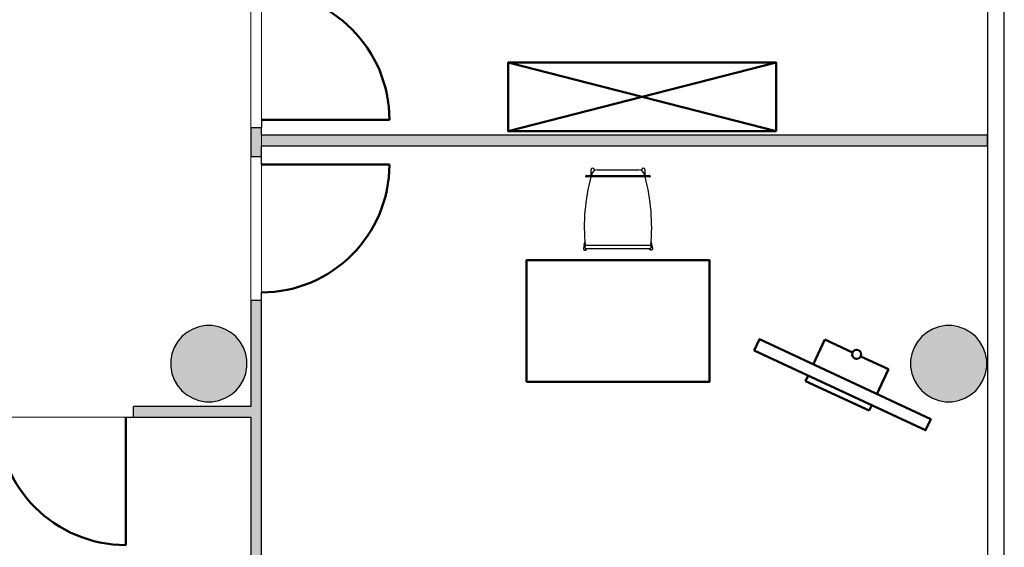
# Model space of a CAD drawing. Header units: metres. Extents: x -1 to 430, y -6 to 34.
# Tile 61 of 65: x 414.9 to 421.36, y 16.59 to 20.06. Entities that reach past the tile are written whole.
import ezdxf

# ---------------------------------------------------------------- set-up
doc = ezdxf.new("R2010")
doc.units = ezdxf.units.M
doc.linetypes.add('CONTINUA', pattern=[0])
doc.linetypes.add('VERDECKT', pattern=[9.525, 6.35, -3.175])
for name, color, linetype, lineweight in [('3D PA MURS', 7, 'CONTINUA', 25), ('3D PA PILARS', 7, 'CONTINUA', 25), ('PA MOBLES', 7, 'CONTINUA', 25), ('PA REVESTIMENT pintat (blau fosc)', 7, 'CONTINUA', 25)]:
    doc.layers.add(name, color=color, linetype=linetype, lineweight=lineweight)

# ---------------------------------------------------------------- blocks, each defined once
blk = doc.blocks.new('_CLOSEDFILLED')
at = {"color": 0, "linetype": 'ByBlock', "lineweight": -2}
blk.add_solid([(-1, 0), (0, 0), (-1, 0)], dxfattribs=at)

msp = doc.modelspace()

# ---------------------------------------------------------------- hatches: boundary and pattern name
at = {"layer": '3D PA MURS', "linetype": 'CONTINUA', "lineweight": 18, "true_color": 0xa0a0a0, "transparency": 33554687}
for points in [[(416.412, 19.3495), (416.412, 19.157), (416.482, 19.157), (416.482, 19.3495)], [(421.247, 19.2995), (416.482, 19.2995), (416.482, 19.2295), (421.247, 19.2295)], [(416.412, 18.217), (416.412, 13.2406), (416.482, 13.2406), (416.482, 18.217)], [(416.412, 17.5196), (415.642, 17.5196), (415.642, 17.4496), (416.412, 17.4496)]]:
    msp.add_hatch(color=253, dxfattribs=at).paths.add_polyline_path(points)
at = {"layer": '3D PA PILARS', "linetype": 'CONTINUA', "lineweight": 18, "transparency": 33554687}
for points in [[(416.1589, 18.0492), (416.1152, 18.0492), (416.0721, 18.0416), (416.0311, 18.0267), (415.9933, 18.0049), (415.9598, 17.9768), (415.9317, 17.9433), (415.9099, 17.9055), (415.8949, 17.8644), (415.8873, 17.8214), (415.8873, 17.7777), (415.8949, 17.7347), (415.9099, 17.6936), (415.9317, 17.6558), (415.9598, 17.6223), (415.9933, 17.5942), (416.0311, 17.5724), (416.0721, 17.5574), (416.1152, 17.5499), (416.1589, 17.5499), (416.2019, 17.5574), (416.2429, 17.5724), (416.2808, 17.5942), (416.3142, 17.6223), (416.3423, 17.6558), (416.3642, 17.6936), (416.3791, 17.7347), (416.3867, 17.7777), (416.3867, 17.8214), (416.3791, 17.8644), (416.3642, 17.9055), (416.3423, 17.9433), (416.3142, 17.9768), (416.2808, 18.0049), (416.2429, 18.0267), (416.2019, 18.0416)], [(421.0138, 18.0492), (420.9701, 18.0492), (420.9271, 18.0416), (420.886, 18.0267), (420.8482, 18.0049), (420.8147, 17.9768), (420.7867, 17.9433), (420.7648, 17.9055), (420.7499, 17.8644), (420.7423, 17.8214), (420.7423, 17.7777), (420.7499, 17.7347), (420.7648, 17.6936), (420.7867, 17.6558), (420.8147, 17.6223), (420.8482, 17.5942), (420.886, 17.5724), (420.9271, 17.5574), (420.9701, 17.5499), (421.0138, 17.5499), (421.0568, 17.5574), (421.0979, 17.5724), (421.1357, 17.5942), (421.1692, 17.6223), (421.1973, 17.6558), (421.2191, 17.6936), (421.2341, 17.7347), (421.2416, 17.7777), (421.2416, 17.8214), (421.2341, 17.8644), (421.2191, 17.9055), (421.1973, 17.9433), (421.1692, 17.9768), (421.1357, 18.0049), (421.0979, 18.0267), (421.0568, 18.0416)]]:
    msp.add_hatch(color=9, dxfattribs=at).paths.add_polyline_path(points)

# ---------------------------------------------------------------- linework, layer by layer
at = {"layer": '3D PA MURS', "color": 7, "linetype": 'CONTINUA', "lineweight": 25, "transparency": 33554687}
for p, q in [((421.247, 24.1695), (421.247, 19.2995)), ((421.357, 14.5496), (421.357, 24.1695)), ((416.482, 19.3995), (416.482, 19.3495)), ((416.412, 19.3495), (416.482, 19.3495)), ((416.412, 19.3495), (416.412, 19.157)), ((416.482, 19.2995), (416.482, 19.3495)), ((421.247, 19.2995), (416.482, 19.2995)), ((421.247, 19.2295), (421.247, 19.2995)), ((421.247, 19.2995), (421.247, 19.2295)), ((416.482, 19.157), (416.482, 19.2295)), ((416.482, 19.2295), (421.247, 19.2295)), ((421.247, 19.2295), (421.247, 14.5496)), ((416.482, 19.157), (416.412, 19.157)), ((416.482, 19.107), (416.482, 19.157)), ((416.482, 18.217), (416.482, 18.267)), ((416.412, 18.217), (416.482, 18.217)), ((416.412, 18.217), (416.412, 17.5196)), ((416.482, 13.2406), (416.482, 18.217)), ((415.642, 17.4496), (415.642, 17.5196)), ((416.412, 17.5196), (415.642, 17.5196)), ((415.592, 17.4496), (415.642, 17.4496)), ((415.642, 17.4496), (416.412, 17.4496)), ((416.412, 17.4496), (416.412, 13.2406))]:
    msp.add_line(p, q, dxfattribs=at)
at = {"layer": '3D PA MURS', "color": 202, "linetype": 'CONTINUA', "lineweight": 50, "transparency": 33554687}
for p, q in [((416.482, 19.3995), (417.322, 19.3995)), ((416.482, 19.107), (417.322, 19.107)), ((415.592, 17.4496), (415.592, 16.6096))]:
    msp.add_line(p, q, dxfattribs=at)
for centre, start, end in [((416.482, 19.3995), 0, 90), ((416.482, 19.107), 270, 0), ((415.592, 17.4496), 180, 270)]:
    msp.add_arc(centre, 0.84, start, end, dxfattribs=at)
at = {"layer": '3D PA PILARS', "color": 7, "linetype": 'CONTINUA', "lineweight": 25, "transparency": 33554687}
for p, q in [((416.0311, 18.0267), (415.9933, 18.0049)), ((416.0721, 18.0416), (416.0311, 18.0267)), ((416.1152, 18.0492), (416.0721, 18.0416)), ((416.1589, 18.0492), (416.1152, 18.0492)), ((416.2019, 18.0416), (416.1589, 18.0492)), ((416.2429, 18.0267), (416.2019, 18.0416)), ((416.2808, 18.0049), (416.2429, 18.0267)), ((420.886, 18.0267), (420.8482, 18.0049)), ((420.9271, 18.0416), (420.886, 18.0267)), ((420.9701, 18.0492), (420.9271, 18.0416)), ((421.0138, 18.0492), (420.9701, 18.0492)), ((421.0568, 18.0416), (421.0138, 18.0492)), ((421.0979, 18.0267), (421.0568, 18.0416)), ((421.1357, 18.0049), (421.0979, 18.0267)), ((415.9598, 17.9768), (415.9317, 17.9433)), ((415.9933, 18.0049), (415.9598, 17.9768)), ((416.3142, 17.9768), (416.2808, 18.0049)), ((416.3423, 17.9433), (416.3142, 17.9768)), ((420.8147, 17.9768), (420.7867, 17.9433)), ((420.8482, 18.0049), (420.8147, 17.9768)), ((421.1692, 17.9768), (421.1357, 18.0049)), ((421.1973, 17.9433), (421.1692, 17.9768)), ((415.9099, 17.9055), (415.8949, 17.8644)), ((415.9317, 17.9433), (415.9099, 17.9055)), ((416.3642, 17.9055), (416.3423, 17.9433)), ((416.3791, 17.8644), (416.3642, 17.9055)), ((420.7648, 17.9055), (420.7499, 17.8644)), ((420.7867, 17.9433), (420.7648, 17.9055)), ((421.2191, 17.9055), (421.1973, 17.9433)), ((421.2341, 17.8644), (421.2191, 17.9055)), ((415.8949, 17.8644), (415.8873, 17.8214)), ((416.3867, 17.8214), (416.3791, 17.8644)), ((420.7499, 17.8644), (420.7423, 17.8214)), ((421.2416, 17.8214), (421.2341, 17.8644)), ((415.8873, 17.8214), (415.8873, 17.7777)), ((415.8873, 17.7777), (415.8949, 17.7347)), ((416.3791, 17.7347), (416.3867, 17.7777)), ((416.3867, 17.7777), (416.3867, 17.8214)), ((420.7423, 17.8214), (420.7423, 17.7777)), ((420.7423, 17.7777), (420.7499, 17.7347)), ((421.2341, 17.7347), (421.2416, 17.7777)), ((421.2416, 17.7777), (421.2416, 17.8214)), ((415.8949, 17.7347), (415.9099, 17.6936)), ((416.3642, 17.6936), (416.3791, 17.7347)), ((420.7499, 17.7347), (420.7648, 17.6936)), ((421.2191, 17.6936), (421.2341, 17.7347)), ((415.9099, 17.6936), (415.9317, 17.6558)), ((415.9317, 17.6558), (415.9598, 17.6223)), ((416.3142, 17.6223), (416.3423, 17.6558)), ((416.3423, 17.6558), (416.3642, 17.6936)), ((420.7648, 17.6936), (420.7867, 17.6558)), ((420.7867, 17.6558), (420.8147, 17.6223)), ((421.1692, 17.6223), (421.1973, 17.6558)), ((421.1973, 17.6558), (421.2191, 17.6936)), ((415.9598, 17.6223), (415.9933, 17.5942)), ((415.9933, 17.5942), (416.0311, 17.5724)), ((416.2429, 17.5724), (416.2808, 17.5942)), ((416.2808, 17.5942), (416.3142, 17.6223)), ((420.8147, 17.6223), (420.8482, 17.5942)), ((420.8482, 17.5942), (420.886, 17.5724)), ((421.0979, 17.5724), (421.1357, 17.5942)), ((421.1357, 17.5942), (421.1692, 17.6223)), ((416.0311, 17.5724), (416.0721, 17.5574)), ((416.0721, 17.5574), (416.1152, 17.5499)), ((416.1152, 17.5499), (416.1589, 17.5499)), ((416.1589, 17.5499), (416.2019, 17.5574)), ((416.2019, 17.5574), (416.2429, 17.5724)), ((420.886, 17.5724), (420.9271, 17.5574)), ((420.9271, 17.5574), (420.9701, 17.5499)), ((420.9701, 17.5499), (421.0138, 17.5499)), ((421.0138, 17.5499), (421.0568, 17.5574)), ((421.0568, 17.5574), (421.0979, 17.5724))]:
    msp.add_line(p, q, dxfattribs=at)
at = {"layer": 'PA MOBLES', "lineweight": 50, "transparency": 33554687}
for p, q in [((418.1019, 19.7761), (419.8599, 19.3245)), ((419.8599, 19.7761), (418.1019, 19.3245)), ((420.1036, 17.7944), (420.1797, 17.9575)), ((420.361, 17.873), (420.1797, 17.9575)), ((420.5966, 17.7631), (420.4153, 17.8476)), ((420.0529, 17.6857), (420.0698, 17.7219)), ((420.5205, 17.6), (420.5966, 17.7631)), ((420.4698, 17.4912), (420.0529, 17.6857)), ((420.4698, 17.4912), (420.4867, 17.5275))]:
    msp.add_line(p, q, dxfattribs=at)
at = {"layer": 'PA MOBLES', "color": 180, "transparency": 33554687}
for p, q in [((418.6459, 19.0343), (418.6459, 19.0726)), ((418.6659, 19.0726), (418.6659, 19.0661)), ((418.6869, 19.072), (418.957, 19.072)), ((418.9779, 19.0661), (418.9779, 19.0726)), ((418.9979, 19.0726), (418.9979, 19.0343)), ((418.6109, 19.0283), (418.6109, 19.0303)), ((418.6149, 19.0343), (418.6326, 19.0343)), ((418.6326, 19.0243), (418.6149, 19.0243)), ((418.6326, 19.0343), (419.0112, 19.0343)), ((419.0112, 19.0243), (418.6326, 19.0243)), ((419.0112, 19.0343), (419.029, 19.0343)), ((419.029, 19.0243), (419.0112, 19.0243)), ((419.033, 19.0303), (419.033, 19.0283)), ((418.6011, 18.5816), (418.6047, 18.598)), ((418.6069, 18.5565), (418.6069, 18.5744)), ((419.0329, 18.5738), (418.6109, 18.5738)), ((419.0329, 18.5525), (418.6109, 18.5525)), ((418.6154, 18.5525), (418.6151, 18.5512)), ((419.0285, 18.5525), (419.0287, 18.5512)), ((419.0369, 18.5744), (419.0369, 18.5565)), ((419.0392, 18.598), (419.0427, 18.5816))]:
    msp.add_line(p, q, dxfattribs=at)
at = {"layer": 'PA MOBLES', "lineweight": 50, "transparency": 33554687}
for points in [[(419.8599, 19.3245), (418.1019, 19.3245), (418.1019, 19.7761), (419.8599, 19.7761), (419.8599, 19.3245)], [(418.2219, 17.6796), (419.4219, 17.6796), (419.4219, 18.4796), (418.2219, 18.4796), (418.2219, 17.6796)], [(419.7164, 17.8868), (420.8401, 17.3626), (420.8739, 17.4351), (419.7502, 17.9593), (419.7164, 17.8868)]]:
    msp.add_lwpolyline(points, close=True, dxfattribs=at)
at = {"layer": 'PA MOBLES', "color": 180, "transparency": 33554687}
for points in [[(418.5955, 18.5554), (418.5955, 18.5554), (418.5955, 18.5554), (418.5955, 18.5554), (418.5955, 18.5554), (418.5955, 18.5554), (418.5955, 18.5554), (418.5955, 18.5554), (418.5955, 18.5554), (418.5955, 18.5554), (418.5955, 18.5554), (418.5955, 18.5554), (418.5955, 18.5554), (418.5955, 18.5554), (418.5955, 18.5554), (418.5955, 18.5554), (418.5955, 18.5554), (418.5955, 18.5554), (418.5955, 18.5554), (418.5955, 18.5554), (418.5955, 18.5554), (418.5955, 18.5554), (418.5955, 18.5554), (418.5955, 18.5554), (418.5955, 18.5554), (418.5955, 18.5554), (418.5955, 18.5554), (418.5955, 18.5554), (418.5955, 18.5554), (418.5955, 18.5554), (418.5955, 18.5554), (418.5955, 18.5552), (418.5955, 18.5551), (418.5955, 18.555), (418.5954, 18.5548), (418.5954, 18.5547), (418.5954, 18.5546), (418.5954, 18.5545), (418.5954, 18.5543), (418.5954, 18.5542), (418.5953, 18.5541), (418.5953, 18.5539), (418.5953, 18.5538), (418.5953, 18.5537), (418.5953, 18.5535), (418.5953, 18.5534), (418.5953, 18.5533), (418.5953, 18.5532), (418.5953, 18.553), (418.5953, 18.5529), (418.5953, 18.5528), (418.5953, 18.5526), (418.5953, 18.5525), (418.5954, 18.5524), (418.5954, 18.5522), (418.5954, 18.5521), (418.5954, 18.552), (418.5954, 18.5519), (418.5954, 18.5517), (418.5955, 18.5516), (418.5955, 18.5515), (418.5955, 18.5513), (418.5955, 18.5512), (418.5956, 18.5511), (418.5956, 18.551), (418.5956, 18.5508), (418.5957, 18.5507), (418.5957, 18.5506), (418.5957, 18.5505), (418.5958, 18.5503), (418.5958, 18.5502), (418.5958, 18.5501), (418.5959, 18.55), (418.5959, 18.5498), (418.596, 18.5497), (418.596, 18.5496), (418.5961, 18.5495), (418.5961, 18.5493), (418.5962, 18.5492), (418.5962, 18.5491), (418.5963, 18.549), (418.5963, 18.5489), (418.5964, 18.5488), (418.5965, 18.5486), (418.5965, 18.5485), (418.5966, 18.5484), (418.5966, 18.5483), (418.5967, 18.5482), (418.5968, 18.5481), (418.5969, 18.548), (418.5969, 18.5478), (418.597, 18.5477), (418.5971, 18.5476), (418.5971, 18.5475), (418.5972, 18.5474), (418.5973, 18.5473), (418.5974, 18.5472), (418.5975, 18.5471), (418.5975, 18.547), (418.5976, 18.5469), (418.5977, 18.5468), (418.5978, 18.5467), (418.5979, 18.5466), (418.598, 18.5465), (418.598, 18.5464), (418.5981, 18.5463), (418.5982, 18.5462), (418.5983, 18.5461), (418.5984, 18.546), (418.5985, 18.5459), (418.5986, 18.5459), (418.5987, 18.5458), (418.5988, 18.5457), (418.5989, 18.5456), (418.599, 18.5455), (418.5991, 18.5454), (418.5992, 18.5454), (418.5993, 18.5453), (418.5994, 18.5452), (418.5995, 18.5451), (418.5996, 18.545), (418.5997, 18.545), (418.5998, 18.5449), (418.5999, 18.5448), (418.6001, 18.5448), (418.6002, 18.5447), (418.6003, 18.5446), (418.6004, 18.5446), (418.6005, 18.5445), (418.6006, 18.5444), (418.6007, 18.5444), (418.6009, 18.5443), (418.601, 18.5443), (418.6011, 18.5442), (418.6012, 18.5442), (418.6013, 18.5441), (418.6014, 18.5441), (418.6016, 18.544), (418.6017, 18.544), (418.6018, 18.5439), (418.6019, 18.5439), (418.602, 18.5438), (418.6022, 18.5438), (418.6023, 18.5437), (418.6024, 18.5437), (418.6025, 18.5437), (418.6027, 18.5436), (418.6028, 18.5436), (418.6029, 18.5436), (418.603, 18.5435), (418.6032, 18.5435), (418.6033, 18.5435), (418.6034, 18.5435), (418.6035, 18.5434), (418.6037, 18.5434), (418.6038, 18.5434), (418.6039, 18.5434), (418.6041, 18.5434), (418.6042, 18.5433), (418.6043, 18.5433), (418.6044, 18.5433), (418.6046, 18.5433), (418.6047, 18.5433), (418.6048, 18.5433), (418.605, 18.5433), (418.6051, 18.5433), (418.6052, 18.5433), (418.6053, 18.5433), (418.6055, 18.5433), (418.6056, 18.5433), (418.6057, 18.5433), (418.6059, 18.5433), (418.606, 18.5433), (418.6061, 18.5433), (418.6062, 18.5433), (418.6064, 18.5433), (418.6065, 18.5433), (418.6066, 18.5434), (418.6068, 18.5434), (418.6069, 18.5434), (418.607, 18.5434), (418.6071, 18.5434), (418.6073, 18.5435), (418.6074, 18.5435), (418.6075, 18.5435), (418.6076, 18.5436), (418.6078, 18.5436), (418.6079, 18.5436), (418.608, 18.5437), (418.6081, 18.5437), (418.6083, 18.5437), (418.6084, 18.5438), (418.6085, 18.5438), (418.6086, 18.5439), (418.6088, 18.5439), (418.6089, 18.5439), (418.609, 18.544), (418.6091, 18.544), (418.6092, 18.5441), (418.6094, 18.5441), (418.6095, 18.5442), (418.6096, 18.5442), (418.6097, 18.5443), (418.6098, 18.5444), (418.6099, 18.5444), (418.6101, 18.5445), (418.6102, 18.5445), (418.6103, 18.5446), (418.6104, 18.5447), (418.6105, 18.5447), (418.6106, 18.5448), (418.6107, 18.5449), (418.6108, 18.545), (418.6109, 18.545), (418.611, 18.5451), (418.6112, 18.5452), (418.6113, 18.5453), (418.6114, 18.5453), (418.6115, 18.5454), (418.6116, 18.5455), (418.6117, 18.5456), (418.6118, 18.5457), (418.6119, 18.5457), (418.612, 18.5458), (418.6121, 18.5459), (418.6122, 18.546), (418.6122, 18.5461), (418.6123, 18.5462), (418.6124, 18.5463), (418.6125, 18.5464), (418.6126, 18.5465), (418.6127, 18.5466), (418.6128, 18.5467), (418.6129, 18.5468), (418.613, 18.5469), (418.613, 18.547), (418.6131, 18.5471), (418.6132, 18.5472), (418.6133, 18.5473), (418.6134, 18.5474), (418.6134, 18.5475), (418.6135, 18.5475), (418.6135, 18.5476), (418.6136, 18.5476), (418.6136, 18.5477), (418.6136, 18.5477), (418.6137, 18.5478), (418.6137, 18.5479), (418.6137, 18.5479), (418.6138, 18.548), (418.6138, 18.548), (418.6138, 18.5481), (418.6139, 18.5482), (418.6139, 18.5482), (418.614, 18.5483), (418.614, 18.5483), (418.614, 18.5484), (418.6141, 18.5484), (418.6141, 18.5485), (418.6141, 18.5486), (418.6142, 18.5486), (418.6142, 18.5487), (418.6142, 18.5487), (418.6142, 18.5488), (418.6143, 18.5489), (418.6143, 18.5489), (418.6143, 18.549), (418.6144, 18.5491), (418.6144, 18.5491), (418.6144, 18.5492), (418.6144, 18.5492), (418.6145, 18.5493), (418.6145, 18.5494), (418.6145, 18.5494), (418.6146, 18.5495), (418.6146, 18.5496), (418.6146, 18.5496), (418.6146, 18.5497), (418.6147, 18.5497), (418.6147, 18.5498), (418.6147, 18.5499), (418.6147, 18.5499), (418.6147, 18.55), (418.6148, 18.5501), (418.6148, 18.5501), (418.6148, 18.5502), (418.6148, 18.5503), (418.6149, 18.5503), (418.6149, 18.5504), (418.6149, 18.5504), (418.6149, 18.5505), (418.6149, 18.5506), (418.615, 18.5506), (418.615, 18.5507), (418.615, 18.5508), (418.615, 18.5508), (418.615, 18.5509), (418.615, 18.551), (418.6151, 18.551), (418.6151, 18.5511), (418.6151, 18.5512), (418.6151, 18.5512), (418.6151, 18.5512), (418.6151, 18.5512), (418.6151, 18.5512), (418.6151, 18.5512), (418.6151, 18.5512), (418.6151, 18.5512), (418.6151, 18.5512), (418.6151, 18.5512), (418.6151, 18.5512), (418.6151, 18.5512), (418.6151, 18.5512), (418.6151, 18.5512), (418.6151, 18.5512), (418.6151, 18.5512), (418.6151, 18.5512), (418.6151, 18.5512), (418.6151, 18.5512), (418.6151, 18.5512), (418.6151, 18.5512), (418.6151, 18.5512), (418.6151, 18.5512), (418.6151, 18.5512), (418.6151, 18.5512), (418.6151, 18.5512), (418.6151, 18.5512), (418.6151, 18.5512), (418.6151, 18.5512), (418.6151, 18.5512), (418.6151, 18.5512)], [(418.6011, 18.5816), (418.601, 18.5811), (418.6009, 18.5806), (418.6008, 18.5801), (418.6007, 18.5797), (418.6006, 18.5792), (418.6005, 18.5787), (418.6004, 18.5783), (418.6003, 18.5778), (418.6002, 18.5773), (418.6001, 18.5769), (418.6, 18.5764), (418.5999, 18.576), (418.5998, 18.5755), (418.5997, 18.5751), (418.5997, 18.5746), (418.5996, 18.5742), (418.5995, 18.5738), (418.5994, 18.5733), (418.5993, 18.5729), (418.5992, 18.5725), (418.5991, 18.5721), (418.599, 18.5716), (418.5989, 18.5712), (418.5988, 18.5708), (418.5987, 18.5704), (418.5987, 18.57), (418.5986, 18.5696), (418.5985, 18.5692), (418.5984, 18.5688), (418.5983, 18.5684), (418.5982, 18.5681), (418.5982, 18.5677), (418.5981, 18.5673), (418.598, 18.567), (418.5979, 18.5666), (418.5979, 18.5662), (418.5978, 18.5659), (418.5977, 18.5655), (418.5976, 18.5652), (418.5976, 18.5649), (418.5975, 18.5645), (418.5974, 18.5642), (418.5974, 18.5639), (418.5973, 18.5636), (418.5972, 18.5633), (418.5972, 18.563), (418.5971, 18.5627), (418.597, 18.5624), (418.597, 18.5621), (418.5969, 18.5618), (418.5968, 18.5615), (418.5968, 18.5612), (418.5967, 18.561), (418.5967, 18.5607), (418.5966, 18.5605), (418.5966, 18.5602), (418.5965, 18.56), (418.5965, 18.5597), (418.5964, 18.5595), (418.5964, 18.5593), (418.5963, 18.5592), (418.5963, 18.559), (418.5963, 18.5589), (418.5963, 18.5588), (418.5962, 18.5587), (418.5962, 18.5586), (418.5962, 18.5584), (418.5962, 18.5583), (418.5961, 18.5582), (418.5961, 18.5581), (418.5961, 18.558), (418.5961, 18.5579), (418.596, 18.5578), (418.596, 18.5577), (418.596, 18.5576), (418.596, 18.5575), (418.596, 18.5574), (418.5959, 18.5573), (418.5959, 18.5572), (418.5959, 18.5571), (418.5959, 18.5571), (418.5959, 18.557), (418.5959, 18.5569), (418.5958, 18.5568), (418.5958, 18.5567), (418.5958, 18.5567), (418.5958, 18.5566), (418.5958, 18.5565), (418.5958, 18.5565), (418.5957, 18.5564), (418.5957, 18.5563), (418.5957, 18.5563), (418.5957, 18.5562), (418.5957, 18.5561), (418.5957, 18.5561), (418.5957, 18.556), (418.5957, 18.556), (418.5956, 18.5559), (418.5956, 18.5559), (418.5956, 18.5558), (418.5956, 18.5558), (418.5956, 18.5558), (418.5956, 18.5557), (418.5956, 18.5557), (418.5956, 18.5556), (418.5956, 18.5556), (418.5956, 18.5556), (418.5956, 18.5556), (418.5956, 18.5555), (418.5956, 18.5555), (418.5956, 18.5555), (418.5955, 18.5555), (418.5955, 18.5555), (418.5955, 18.5554), (418.5955, 18.5554), (418.5955, 18.5554), (418.5955, 18.5554), (418.5955, 18.5554), (418.5955, 18.5554), (418.5955, 18.5554)], [(418.6023, 18.587), (418.6023, 18.587), (418.6023, 18.5869), (418.6023, 18.5869), (418.6023, 18.5869), (418.6023, 18.5868), (418.6022, 18.5867), (418.6022, 18.5867), (418.6022, 18.5866), (418.6022, 18.5865), (418.6022, 18.5864), (418.6021, 18.5862), (418.6021, 18.5861), (418.6021, 18.5859), (418.602, 18.5858), (418.602, 18.5856), (418.602, 18.5854), (418.6019, 18.5852), (418.6019, 18.585), (418.6018, 18.5848), (418.6018, 18.5846), (418.6017, 18.5843), (418.6017, 18.5841), (418.6016, 18.5838), (418.6016, 18.5835), (418.6015, 18.5832), (418.6014, 18.5829), (418.6014, 18.5826), (418.6013, 18.5823), (418.6012, 18.5819), (418.6011, 18.5816)], [(418.6106, 18.5738), (418.6105, 18.5738), (418.6105, 18.5738), (418.6105, 18.5738), (418.6105, 18.5738), (418.6105, 18.5738), (418.6105, 18.5738), (418.6105, 18.5738), (418.6105, 18.5738), (418.6105, 18.5738), (418.6105, 18.5738), (418.6105, 18.5738), (418.6105, 18.5737), (418.6104, 18.5737), (418.6104, 18.5737), (418.6104, 18.5737), (418.6104, 18.5737), (418.6104, 18.5737), (418.6104, 18.5737), (418.6104, 18.5737), (418.6104, 18.5737), (418.6104, 18.5737), (418.6104, 18.5737), (418.6104, 18.5737), (418.6104, 18.5737), (418.6104, 18.5737), (418.6103, 18.5737), (418.6103, 18.5737), (418.6103, 18.5737), (418.6103, 18.5737), (418.6103, 18.5737), (418.6103, 18.5737), (418.6103, 18.5737), (418.6102, 18.5737), (418.6102, 18.5737), (418.6102, 18.5737), (418.6101, 18.5737), (418.6101, 18.5737), (418.6101, 18.5737), (418.6101, 18.5737), (418.61, 18.5737), (418.61, 18.5736), (418.61, 18.5736), (418.61, 18.5736), (418.6099, 18.5736), (418.6099, 18.5736), (418.6099, 18.5736), (418.6099, 18.5736), (418.6098, 18.5736), (418.6098, 18.5736), (418.6098, 18.5736), (418.6097, 18.5736), (418.6097, 18.5736), (418.6097, 18.5736), (418.6097, 18.5736), (418.6096, 18.5736), (418.6096, 18.5736), (418.6096, 18.5736), (418.6096, 18.5736), (418.6095, 18.5736), (418.6095, 18.5736), (418.6095, 18.5736), (418.6095, 18.5736), (418.6094, 18.5736), (418.6094, 18.5736), (418.6094, 18.5736), (418.6094, 18.5736), (418.6093, 18.5736), (418.6093, 18.5736), (418.6093, 18.5735), (418.6093, 18.5735), (418.6092, 18.5735), (418.6092, 18.5735), (418.6092, 18.5735), (418.6092, 18.5735), (418.6091, 18.5735), (418.6091, 18.5735), (418.6091, 18.5735), (418.6091, 18.5735), (418.609, 18.5735), (418.609, 18.5735), (418.609, 18.5735), (418.609, 18.5735), (418.6089, 18.5735), (418.6089, 18.5735), (418.6089, 18.5735), (418.6089, 18.5735), (418.6088, 18.5735), (418.6088, 18.5735), (418.6088, 18.5735), (418.6088, 18.5735), (418.6087, 18.5735), (418.6087, 18.5735), (418.6087, 18.5735), (418.6087, 18.5735), (418.6086, 18.5735), (418.6086, 18.5735), (418.6086, 18.5735), (418.6086, 18.5735), (418.6085, 18.5735), (418.6085, 18.5736), (418.6085, 18.5736), (418.6085, 18.5736), (418.6084, 18.5736), (418.6084, 18.5736), (418.6084, 18.5736), (418.6084, 18.5736), (418.6084, 18.5736), (418.6083, 18.5736), (418.6083, 18.5736), (418.6083, 18.5736), (418.6083, 18.5736), (418.6082, 18.5736), (418.6082, 18.5736), (418.6082, 18.5736), (418.6082, 18.5736), (418.6082, 18.5736), (418.6081, 18.5736), (418.6081, 18.5736), (418.6081, 18.5736), (418.6081, 18.5736), (418.6081, 18.5736), (418.608, 18.5736), (418.608, 18.5736), (418.608, 18.5736), (418.608, 18.5736), (418.608, 18.5736), (418.608, 18.5736), (418.6079, 18.5736), (418.6079, 18.5736), (418.6079, 18.5737), (418.6079, 18.5737), (418.6079, 18.5737), (418.6078, 18.5737), (418.6078, 18.5737), (418.6078, 18.5737), (418.6078, 18.5737), (418.6078, 18.5737), (418.6078, 18.5737), (418.6077, 18.5737), (418.6077, 18.5737), (418.6077, 18.5737), (418.6077, 18.5737), (418.6077, 18.5737), (418.6076, 18.5737), (418.6076, 18.5737), (418.6076, 18.5737), (418.6076, 18.5737), (418.6076, 18.5738), (418.6076, 18.5738), (418.6076, 18.5738), (418.6075, 18.5738), (418.6075, 18.5738), (418.6075, 18.5738), (418.6075, 18.5738), (418.6075, 18.5738), (418.6075, 18.5738), (418.6074, 18.5738), (418.6074, 18.5738), (418.6074, 18.5738), (418.6074, 18.5738), (418.6074, 18.5738), (418.6074, 18.5739), (418.6074, 18.5739), (418.6073, 18.5739), (418.6073, 18.5739), (418.6073, 18.5739), (418.6073, 18.5739), (418.6073, 18.5739), (418.6073, 18.5739), (418.6073, 18.5739), (418.6073, 18.5739), (418.6073, 18.5739), (418.6072, 18.5739), (418.6072, 18.5739), (418.6072, 18.574), (418.6072, 18.574), (418.6072, 18.574), (418.6072, 18.574), (418.6072, 18.574), (418.6072, 18.574), (418.6072, 18.574), (418.6072, 18.574), (418.6071, 18.574), (418.6071, 18.574), (418.6071, 18.574), (418.6071, 18.574), (418.6071, 18.574), (418.6071, 18.5741), (418.6071, 18.5741), (418.6071, 18.5741), (418.6071, 18.5741), (418.6071, 18.5741), (418.6071, 18.5741), (418.6071, 18.5741), (418.6071, 18.5741), (418.6071, 18.5741), (418.6071, 18.5741), (418.607, 18.5741), (418.607, 18.5741), (418.607, 18.5741), (418.607, 18.5742), (418.607, 18.5742), (418.607, 18.5742), (418.607, 18.5742), (418.607, 18.5742), (418.607, 18.5742), (418.607, 18.5742), (418.607, 18.5742), (418.607, 18.5742), (418.607, 18.5742)], [(418.6109, 18.5738), (418.6109, 18.5738), (418.6109, 18.5738), (418.6109, 18.5738), (418.6109, 18.5738), (418.6109, 18.5738), (418.6109, 18.5738), (418.6109, 18.5738), (418.6109, 18.5738), (418.6109, 18.5738), (418.6109, 18.5738), (418.6109, 18.5738), (418.6108, 18.5738), (418.6108, 18.5738), (418.6108, 18.5738), (418.6108, 18.5738), (418.6108, 18.5738), (418.6108, 18.5738), (418.6108, 18.5738), (418.6108, 18.5738), (418.6108, 18.5738), (418.6108, 18.5738), (418.6108, 18.5738), (418.6108, 18.5738), (418.6108, 18.5738), (418.6108, 18.5738), (418.6108, 18.5738), (418.6108, 18.5738), (418.6107, 18.5738), (418.6107, 18.5738), (418.6107, 18.5738), (418.6107, 18.5738), (418.6107, 18.5738), (418.6107, 18.5738), (418.6107, 18.5738), (418.6107, 18.5738), (418.6107, 18.5738), (418.6107, 18.5738), (418.6107, 18.5738), (418.6107, 18.5738), (418.6107, 18.5738), (418.6107, 18.5738), (418.6107, 18.5738), (418.6107, 18.5738), (418.6106, 18.5738), (418.6106, 18.5738), (418.6106, 18.5738), (418.6106, 18.5738), (418.6106, 18.5738), (418.6106, 18.5738), (418.6106, 18.5738), (418.6106, 18.5738), (418.6106, 18.5738), (418.6106, 18.5738), (418.6106, 18.5738), (418.6106, 18.5738), (418.6106, 18.5738), (418.6106, 18.5738), (418.6106, 18.5738), (418.6106, 18.5738), (418.6106, 18.5738)], [(419.0483, 18.5554), (419.0483, 18.5554), (419.0483, 18.5554), (419.0483, 18.5554), (419.0483, 18.5554), (419.0483, 18.5554), (419.0483, 18.5554), (419.0483, 18.5554), (419.0483, 18.5554), (419.0483, 18.5554), (419.0483, 18.5554), (419.0483, 18.5554), (419.0483, 18.5554), (419.0483, 18.5554), (419.0483, 18.5554), (419.0483, 18.5554), (419.0483, 18.5554), (419.0483, 18.5554), (419.0483, 18.5554), (419.0483, 18.5554), (419.0483, 18.5554), (419.0483, 18.5554), (419.0483, 18.5554), (419.0483, 18.5554), (419.0483, 18.5554), (419.0483, 18.5554), (419.0483, 18.5554), (419.0483, 18.5554), (419.0483, 18.5554), (419.0483, 18.5554), (419.0483, 18.5554), (419.0483, 18.5553), (419.0483, 18.5552), (419.0484, 18.5552), (419.0484, 18.5551), (419.0484, 18.555), (419.0484, 18.555), (419.0484, 18.5549), (419.0484, 18.5548), (419.0484, 18.5548), (419.0484, 18.5547), (419.0484, 18.5546), (419.0484, 18.5546), (419.0485, 18.5545), (419.0485, 18.5544), (419.0485, 18.5544), (419.0485, 18.5543), (419.0485, 18.5542), (419.0485, 18.5541), (419.0485, 18.5541), (419.0485, 18.554), (419.0485, 18.5539), (419.0485, 18.5539), (419.0485, 18.5538), (419.0485, 18.5537), (419.0485, 18.5537), (419.0485, 18.5536), (419.0485, 18.5535), (419.0485, 18.5535), (419.0485, 18.5534), (419.0485, 18.5533), (419.0485, 18.5533), (419.0485, 18.5532), (419.0485, 18.5531), (419.0485, 18.5531), (419.0485, 18.553), (419.0485, 18.5529), (419.0485, 18.5529), (419.0485, 18.5528), (419.0485, 18.5527), (419.0485, 18.5527), (419.0485, 18.5526), (419.0485, 18.5525), (419.0485, 18.5524), (419.0485, 18.5524), (419.0485, 18.5523), (419.0485, 18.5522), (419.0485, 18.5522), (419.0485, 18.5521), (419.0484, 18.552), (419.0484, 18.552), (419.0484, 18.5519), (419.0484, 18.5518), (419.0484, 18.5518), (419.0484, 18.5517), (419.0484, 18.5516), (419.0484, 18.5516), (419.0484, 18.5515), (419.0484, 18.5514), (419.0483, 18.5514), (419.0483, 18.5513), (419.0483, 18.5512), (419.0483, 18.551), (419.0482, 18.5509), (419.0482, 18.5508), (419.0482, 18.5507), (419.0481, 18.5505), (419.0481, 18.5504), (419.0481, 18.5503), (419.048, 18.5502), (419.048, 18.55), (419.0479, 18.5499), (419.0479, 18.5498), (419.0479, 18.5497), (419.0478, 18.5496), (419.0478, 18.5494), (419.0477, 18.5493), (419.0477, 18.5492), (419.0476, 18.5491), (419.0475, 18.549), (419.0475, 18.5489), (419.0474, 18.5487), (419.0474, 18.5486), (419.0473, 18.5485), (419.0472, 18.5484), (419.0472, 18.5483), (419.0471, 18.5482), (419.047, 18.5481), (419.047, 18.5479), (419.0469, 18.5478), (419.0468, 18.5477), (419.0468, 18.5476), (419.0467, 18.5475), (419.0466, 18.5474), (419.0465, 18.5473), (419.0465, 18.5472), (419.0464, 18.5471), (419.0463, 18.547), (419.0462, 18.5469), (419.0461, 18.5468), (419.0461, 18.5467), (419.046, 18.5466), (419.0459, 18.5465), (419.0458, 18.5464), (419.0457, 18.5463), (419.0456, 18.5462), (419.0455, 18.5461), (419.0454, 18.546), (419.0453, 18.546), (419.0452, 18.5459), (419.0451, 18.5458), (419.045, 18.5457), (419.0449, 18.5456), (419.0448, 18.5455), (419.0447, 18.5454), (419.0446, 18.5454), (419.0445, 18.5453), (419.0444, 18.5452), (419.0443, 18.5451), (419.0442, 18.5451), (419.0441, 18.545), (419.044, 18.5449), (419.0439, 18.5448), (419.0438, 18.5448), (419.0437, 18.5447), (419.0436, 18.5446), (419.0435, 18.5446), (419.0433, 18.5445), (419.0432, 18.5445), (419.0431, 18.5444), (419.043, 18.5443), (419.0429, 18.5443), (419.0428, 18.5442), (419.0427, 18.5442), (419.0425, 18.5441), (419.0424, 18.5441), (419.0423, 18.544), (419.0422, 18.544), (419.0421, 18.5439), (419.0419, 18.5439), (419.0418, 18.5438), (419.0417, 18.5438), (419.0416, 18.5437), (419.0415, 18.5437), (419.0413, 18.5437), (419.0412, 18.5436), (419.0411, 18.5436), (419.041, 18.5436), (419.0408, 18.5435), (419.0407, 18.5435), (419.0406, 18.5435), (419.0404, 18.5435), (419.0403, 18.5434), (419.0402, 18.5434), (419.0401, 18.5434), (419.0399, 18.5434), (419.0398, 18.5434), (419.0397, 18.5433), (419.0396, 18.5433), (419.0394, 18.5433), (419.0393, 18.5433), (419.0392, 18.5433), (419.039, 18.5433), (419.0389, 18.5433), (419.0388, 18.5433), (419.0386, 18.5433), (419.0385, 18.5433), (419.0384, 18.5433), (419.0383, 18.5433), (419.0381, 18.5433), (419.038, 18.5433), (419.0379, 18.5433), (419.0377, 18.5433), (419.0376, 18.5433), (419.0375, 18.5433), (419.0374, 18.5433), (419.0372, 18.5434), (419.0371, 18.5434), (419.037, 18.5434), (419.0368, 18.5434), (419.0367, 18.5434), (419.0366, 18.5435), (419.0365, 18.5435), (419.0363, 18.5435), (419.0362, 18.5436), (419.0361, 18.5436), (419.036, 18.5436), (419.0358, 18.5437), (419.0357, 18.5437), (419.0356, 18.5437), (419.0355, 18.5438), (419.0353, 18.5438), (419.0352, 18.5439), (419.0351, 18.5439), (419.035, 18.5439), (419.0348, 18.544), (419.0347, 18.544), (419.0346, 18.5441), (419.0345, 18.5441), (419.0344, 18.5442), (419.0342, 18.5442), (419.0341, 18.5443), (419.034, 18.5444), (419.0339, 18.5444), (419.0338, 18.5445), (419.0337, 18.5445), (419.0335, 18.5446), (419.0334, 18.5447), (419.0333, 18.5447), (419.0332, 18.5448), (419.0331, 18.5449), (419.033, 18.545), (419.0329, 18.545), (419.0328, 18.5451), (419.0327, 18.5452), (419.0326, 18.5453), (419.0325, 18.5453), (419.0324, 18.5454), (419.0323, 18.5455), (419.0322, 18.5456), (419.0321, 18.5457), (419.032, 18.5458), (419.0319, 18.5458), (419.0318, 18.5459), (419.0317, 18.546), (419.0316, 18.5461), (419.0315, 18.5462), (419.0314, 18.5463), (419.0313, 18.5464), (419.0312, 18.5465), (419.0311, 18.5466), (419.031, 18.5467), (419.0309, 18.5468), (419.0309, 18.5469), (419.0308, 18.547), (419.0307, 18.5471), (419.0306, 18.5472), (419.0305, 18.5473), (419.0305, 18.5474), (419.0304, 18.5475), (419.0303, 18.5476), (419.0302, 18.5477), (419.0302, 18.5478), (419.0301, 18.5479), (419.03, 18.548), (419.03, 18.5482), (419.0299, 18.5483), (419.0298, 18.5484), (419.0298, 18.5485), (419.0297, 18.5486), (419.0296, 18.5487), (419.0296, 18.5488), (419.0295, 18.549), (419.0295, 18.5491), (419.0294, 18.5492), (419.0294, 18.5493), (419.0293, 18.5494), (419.0293, 18.5496), (419.0292, 18.5497), (419.0292, 18.5498), (419.0291, 18.5499), (419.0291, 18.55), (419.029, 18.5502), (419.029, 18.5503), (419.029, 18.5504), (419.0289, 18.5505), (419.0289, 18.5507), (419.0288, 18.5508), (419.0288, 18.5509), (419.0288, 18.551), (419.0288, 18.5512), (419.0288, 18.5512), (419.0288, 18.5512), (419.0288, 18.5512), (419.0288, 18.5512), (419.0288, 18.5512), (419.0288, 18.5512), (419.0288, 18.5512), (419.0288, 18.5512), (419.0288, 18.5512), (419.0288, 18.5512), (419.0288, 18.5512), (419.0288, 18.5512), (419.0287, 18.5512), (419.0287, 18.5512), (419.0287, 18.5512), (419.0287, 18.5512), (419.0287, 18.5512), (419.0287, 18.5512), (419.0287, 18.5512), (419.0287, 18.5512), (419.0287, 18.5512), (419.0287, 18.5512), (419.0287, 18.5512), (419.0287, 18.5512), (419.0287, 18.5512), (419.0287, 18.5512), (419.0287, 18.5512), (419.0287, 18.5512), (419.0287, 18.5512), (419.0287, 18.5512)], [(419.0333, 18.5738), (419.0333, 18.5738), (419.0333, 18.5738), (419.0333, 18.5738), (419.0333, 18.5738), (419.0333, 18.5738), (419.0332, 18.5738), (419.0332, 18.5738), (419.0332, 18.5738), (419.0332, 18.5738), (419.0332, 18.5738), (419.0332, 18.5738), (419.0332, 18.5738), (419.0332, 18.5738), (419.0332, 18.5738), (419.0332, 18.5738), (419.0332, 18.5738), (419.0332, 18.5738), (419.0332, 18.5738), (419.0332, 18.5738), (419.0332, 18.5738), (419.0332, 18.5738), (419.0332, 18.5738), (419.0331, 18.5738), (419.0331, 18.5738), (419.0331, 18.5738), (419.0331, 18.5738), (419.0331, 18.5738), (419.0331, 18.5738), (419.0331, 18.5738), (419.0331, 18.5738), (419.0331, 18.5738), (419.0331, 18.5738), (419.0331, 18.5738), (419.0331, 18.5738), (419.0331, 18.5738), (419.0331, 18.5738), (419.0331, 18.5738), (419.0331, 18.5738), (419.033, 18.5738), (419.033, 18.5738), (419.033, 18.5738), (419.033, 18.5738), (419.033, 18.5738), (419.033, 18.5738), (419.033, 18.5738), (419.033, 18.5738), (419.033, 18.5738), (419.033, 18.5738), (419.033, 18.5738), (419.033, 18.5738), (419.033, 18.5738), (419.033, 18.5738), (419.033, 18.5738), (419.033, 18.5738), (419.0329, 18.5738), (419.0329, 18.5738), (419.0329, 18.5738), (419.0329, 18.5738), (419.0329, 18.5738), (419.0329, 18.5738)], [(419.0369, 18.5742), (419.0368, 18.5742), (419.0368, 18.5742), (419.0368, 18.5742), (419.0368, 18.5742), (419.0368, 18.5742), (419.0368, 18.5742), (419.0368, 18.5742), (419.0368, 18.5742), (419.0368, 18.5742), (419.0368, 18.5741), (419.0368, 18.5741), (419.0368, 18.5741), (419.0368, 18.5741), (419.0368, 18.5741), (419.0368, 18.5741), (419.0368, 18.5741), (419.0368, 18.5741), (419.0368, 18.5741), (419.0367, 18.5741), (419.0367, 18.5741), (419.0367, 18.5741), (419.0367, 18.5741), (419.0367, 18.574), (419.0367, 18.574), (419.0367, 18.574), (419.0367, 18.574), (419.0367, 18.574), (419.0367, 18.574), (419.0367, 18.574), (419.0367, 18.574), (419.0367, 18.574), (419.0366, 18.574), (419.0366, 18.574), (419.0366, 18.574), (419.0366, 18.574), (419.0366, 18.5739), (419.0366, 18.5739), (419.0366, 18.5739), (419.0366, 18.5739), (419.0366, 18.5739), (419.0366, 18.5739), (419.0365, 18.5739), (419.0365, 18.5739), (419.0365, 18.5739), (419.0365, 18.5739), (419.0365, 18.5739), (419.0365, 18.5739), (419.0365, 18.5739), (419.0364, 18.5738), (419.0364, 18.5738), (419.0364, 18.5738), (419.0364, 18.5738), (419.0364, 18.5738), (419.0364, 18.5738), (419.0364, 18.5738), (419.0363, 18.5738), (419.0363, 18.5738), (419.0363, 18.5738), (419.0363, 18.5738), (419.0363, 18.5738), (419.0363, 18.5738), (419.0363, 18.5738), (419.0362, 18.5737), (419.0362, 18.5737), (419.0362, 18.5737), (419.0362, 18.5737), (419.0362, 18.5737), (419.0362, 18.5737), (419.0361, 18.5737), (419.0361, 18.5737), (419.0361, 18.5737), (419.0361, 18.5737), (419.0361, 18.5737), (419.036, 18.5737), (419.036, 18.5737), (419.036, 18.5737), (419.036, 18.5737), (419.036, 18.5737), (419.036, 18.5737), (419.0359, 18.5737), (419.0359, 18.5736), (419.0359, 18.5736), (419.0359, 18.5736), (419.0359, 18.5736), (419.0358, 18.5736), (419.0358, 18.5736), (419.0358, 18.5736), (419.0358, 18.5736), (419.0358, 18.5736), (419.0358, 18.5736), (419.0357, 18.5736), (419.0357, 18.5736), (419.0357, 18.5736), (419.0357, 18.5736), (419.0357, 18.5736), (419.0356, 18.5736), (419.0356, 18.5736), (419.0356, 18.5736), (419.0356, 18.5736), (419.0355, 18.5736), (419.0355, 18.5736), (419.0355, 18.5736), (419.0355, 18.5736), (419.0355, 18.5736), (419.0354, 18.5736), (419.0354, 18.5736), (419.0354, 18.5736), (419.0354, 18.5736), (419.0353, 18.5736), (419.0353, 18.5736), (419.0353, 18.5735), (419.0353, 18.5735), (419.0353, 18.5735), (419.0352, 18.5735), (419.0352, 18.5735), (419.0352, 18.5735), (419.0352, 18.5735), (419.0351, 18.5735), (419.0351, 18.5735), (419.0351, 18.5735), (419.0351, 18.5735), (419.035, 18.5735), (419.035, 18.5735), (419.035, 18.5735), (419.035, 18.5735), (419.0349, 18.5735), (419.0349, 18.5735), (419.0349, 18.5735), (419.0349, 18.5735), (419.0348, 18.5735), (419.0348, 18.5735), (419.0348, 18.5735), (419.0348, 18.5735), (419.0347, 18.5735), (419.0347, 18.5735), (419.0347, 18.5735), (419.0346, 18.5735), (419.0346, 18.5735), (419.0346, 18.5735), (419.0346, 18.5735), (419.0345, 18.5735), (419.0345, 18.5736), (419.0345, 18.5736), (419.0345, 18.5736), (419.0344, 18.5736), (419.0344, 18.5736), (419.0344, 18.5736), (419.0344, 18.5736), (419.0343, 18.5736), (419.0343, 18.5736), (419.0343, 18.5736), (419.0343, 18.5736), (419.0342, 18.5736), (419.0342, 18.5736), (419.0342, 18.5736), (419.0342, 18.5736), (419.0341, 18.5736), (419.0341, 18.5736), (419.0341, 18.5736), (419.0341, 18.5736), (419.034, 18.5736), (419.034, 18.5736), (419.034, 18.5736), (419.034, 18.5736), (419.0339, 18.5736), (419.0339, 18.5736), (419.0339, 18.5736), (419.0339, 18.5736), (419.0338, 18.5736), (419.0338, 18.5737), (419.0338, 18.5737), (419.0337, 18.5737), (419.0337, 18.5737), (419.0337, 18.5737), (419.0337, 18.5737), (419.0336, 18.5737), (419.0336, 18.5737), (419.0336, 18.5737), (419.0336, 18.5737), (419.0335, 18.5737), (419.0335, 18.5737), (419.0335, 18.5737), (419.0335, 18.5737), (419.0335, 18.5737), (419.0335, 18.5737), (419.0335, 18.5737), (419.0335, 18.5737), (419.0335, 18.5737), (419.0335, 18.5737), (419.0334, 18.5737), (419.0334, 18.5737), (419.0334, 18.5737), (419.0334, 18.5737), (419.0334, 18.5737), (419.0334, 18.5737), (419.0334, 18.5737), (419.0334, 18.5737), (419.0334, 18.5737), (419.0334, 18.5738), (419.0334, 18.5738), (419.0334, 18.5738), (419.0333, 18.5738), (419.0333, 18.5738), (419.0333, 18.5738), (419.0333, 18.5738), (419.0333, 18.5738), (419.0333, 18.5738), (419.0333, 18.5738), (419.0333, 18.5738), (419.0333, 18.5738)], [(419.0415, 18.587), (419.0415, 18.587), (419.0416, 18.5869), (419.0416, 18.5869), (419.0416, 18.5869), (419.0416, 18.5868), (419.0416, 18.5867), (419.0416, 18.5867), (419.0416, 18.5866), (419.0417, 18.5865), (419.0417, 18.5864), (419.0417, 18.5862), (419.0417, 18.5861), (419.0418, 18.5859), (419.0418, 18.5858), (419.0418, 18.5856), (419.0419, 18.5854), (419.0419, 18.5852), (419.042, 18.585), (419.042, 18.5848), (419.0421, 18.5846), (419.0421, 18.5843), (419.0422, 18.5841), (419.0422, 18.5838), (419.0423, 18.5835), (419.0423, 18.5832), (419.0424, 18.5829), (419.0425, 18.5826), (419.0426, 18.5823), (419.0426, 18.5819), (419.0427, 18.5816)], [(419.0427, 18.5816), (419.0428, 18.5811), (419.0429, 18.5806), (419.043, 18.5801), (419.0431, 18.5797), (419.0432, 18.5792), (419.0433, 18.5787), (419.0434, 18.5783), (419.0435, 18.5778), (419.0436, 18.5773), (419.0437, 18.5769), (419.0438, 18.5764), (419.0439, 18.576), (419.044, 18.5755), (419.0441, 18.5751), (419.0442, 18.5746), (419.0443, 18.5742), (419.0444, 18.5738), (419.0445, 18.5733), (419.0446, 18.5729), (419.0446, 18.5725), (419.0447, 18.5721), (419.0448, 18.5716), (419.0449, 18.5712), (419.045, 18.5708), (419.0451, 18.5704), (419.0452, 18.57), (419.0453, 18.5696), (419.0453, 18.5692), (419.0454, 18.5688), (419.0455, 18.5684), (419.0456, 18.5681), (419.0457, 18.5677), (419.0458, 18.5673), (419.0458, 18.567), (419.0459, 18.5666), (419.046, 18.5662), (419.0461, 18.5659), (419.0461, 18.5655), (419.0462, 18.5652), (419.0463, 18.5649), (419.0463, 18.5645), (419.0464, 18.5642), (419.0465, 18.5639), (419.0466, 18.5636), (419.0466, 18.5633), (419.0467, 18.563), (419.0467, 18.5627), (419.0468, 18.5624), (419.0469, 18.5621), (419.0469, 18.5618), (419.047, 18.5615), (419.0471, 18.5612), (419.0471, 18.561), (419.0472, 18.5607), (419.0472, 18.5605), (419.0473, 18.5602), (419.0473, 18.56), (419.0474, 18.5597), (419.0474, 18.5595), (419.0475, 18.5593), (419.0475, 18.5592), (419.0475, 18.559), (419.0476, 18.5589), (419.0476, 18.5588), (419.0476, 18.5587), (419.0476, 18.5586), (419.0477, 18.5584), (419.0477, 18.5583), (419.0477, 18.5582), (419.0477, 18.5581), (419.0477, 18.558), (419.0478, 18.5579), (419.0478, 18.5578), (419.0478, 18.5577), (419.0478, 18.5576), (419.0479, 18.5575), (419.0479, 18.5574), (419.0479, 18.5573), (419.0479, 18.5572), (419.0479, 18.5571), (419.0479, 18.5571), (419.048, 18.557), (419.048, 18.5569), (419.048, 18.5568), (419.048, 18.5567), (419.048, 18.5567), (419.048, 18.5566), (419.0481, 18.5565), (419.0481, 18.5565), (419.0481, 18.5564), (419.0481, 18.5563), (419.0481, 18.5563), (419.0481, 18.5562), (419.0481, 18.5561), (419.0482, 18.5561), (419.0482, 18.556), (419.0482, 18.556), (419.0482, 18.5559), (419.0482, 18.5559), (419.0482, 18.5558), (419.0482, 18.5558), (419.0482, 18.5558), (419.0482, 18.5557), (419.0482, 18.5557), (419.0482, 18.5556), (419.0483, 18.5556), (419.0483, 18.5556), (419.0483, 18.5556), (419.0483, 18.5555), (419.0483, 18.5555), (419.0483, 18.5555), (419.0483, 18.5555), (419.0483, 18.5555), (419.0483, 18.5554), (419.0483, 18.5554), (419.0483, 18.5554), (419.0483, 18.5554), (419.0483, 18.5554), (419.0483, 18.5554), (419.0483, 18.5554)]]:
    msp.add_lwpolyline(points, dxfattribs=at)
at = {"layer": 'PA MOBLES', "lineweight": 50, "transparency": 33554687}
msp.add_circle((420.3881, 17.8603), 0.03, dxfattribs=at)
at = {"layer": 'PA MOBLES', "color": 180, "transparency": 33554687}
for centre, radius, start, end in [((418.6559, 19.0726), 0.01, 0, 180), ((418.6869, 19.032), 0.04, 90, 164.36136), ((418.957, 19.032), 0.04, 15.63864, 90), ((418.9879, 19.0726), 0.01, 0, 180), ((419.8845, 18.6968), 1.2837, 165.21768, 185.41385), ((418.6149, 19.0303), 0.004, 90, 180), ((418.6149, 19.0283), 0.004, 180, 270), ((419.8845, 18.6968), 1.2837, 164.36136, 164.75557), ((417.7593, 18.6968), 1.2837, 15.24443, 15.63864), ((417.7593, 18.6968), 1.2837, 354.58615, 14.78232), ((419.029, 19.0303), 0.004, 0, 90), ((419.029, 19.0283), 0.004, 270, 0), ((418.6106, 18.576), 0.004, 185.41385, 206.91728), ((418.6109, 18.5565), 0.004, 180, 270), ((419.0329, 18.5565), 0.004, 270, 0), ((419.0333, 18.576), 0.004, 333.08272, 354.58615)]:
    msp.add_arc(centre, radius, start, end, dxfattribs=at)
at = {"layer": 'PA REVESTIMENT pintat (blau fosc)', "color": 180, "linetype": 'VERDECKT', "lineweight": 13, "transparency": 33554687}
for p, q in [((416.412, 24.1996), (416.412, 17.5196)), ((416.482, 24.1996), (416.482, 13.2406)), ((416.482, 19.2995), (421.247, 19.2995)), ((421.247, 19.2295), (416.482, 19.2295)), ((406.9919, 17.5196), (416.412, 17.5196)), ((416.412, 17.4496), (406.9921, 17.4496)), ((416.412, 17.4496), (416.412, 13.2406))]:
    msp.add_line(p, q, dxfattribs=at)

# ---------------------------------------------------------------- block references
at = {"layer": '3D PA PILARS', "color": 7, "linetype": 'CONTINUA', "lineweight": 25, "transparency": 33554687, "xscale": 0.0002666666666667, "yscale": 0.0002666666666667, "zscale": 0.0002666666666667}
for p in [(416.137, 17.7995), (420.992, 17.7995)]:
    msp.add_blockref('_CLOSEDFILLED', p, dxfattribs=at)

doc.saveas('drawing.dxf')
